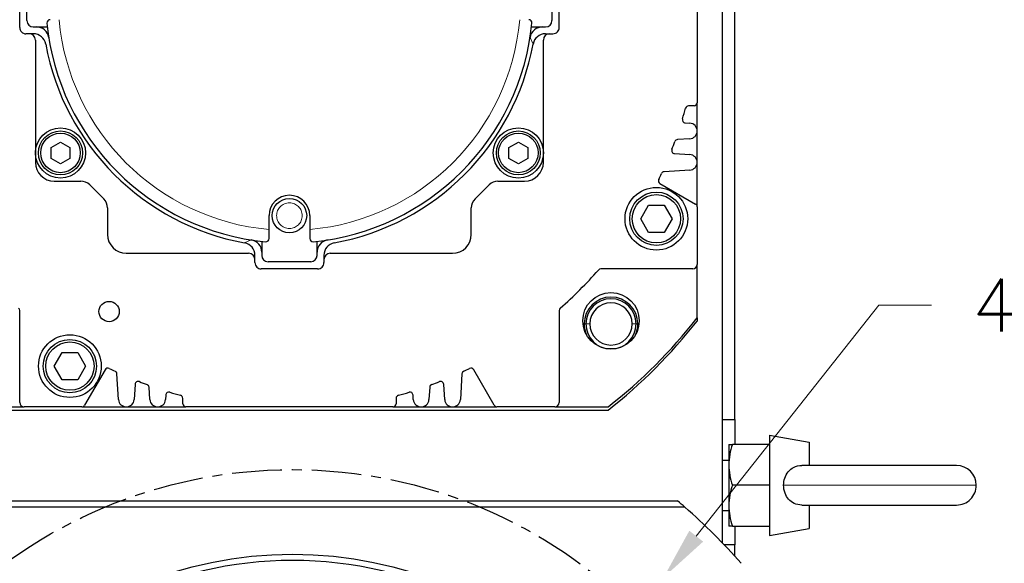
# Model space of a CAD drawing. Extents: x 0 to 1685, y -10 to 1188.
# Tile 11 of 21: x 1338 to 1495, y 561 to 648. Entities that reach past the tile are written whole.
import ezdxf

# ---------------------------------------------------------------- set-up
doc = ezdxf.new("R2010")
doc.units = 0
doc.header["$LTSCALE"] = 25.4
doc.linetypes.add('CENTER', pattern=[2, 1.25, -0.25, 0.25, -0.25])
doc.linetypes.add('DASHEDBIDOT', pattern=[12.4, 3, -3, 0.2, -3, 0.2, -3])
doc.layers.get('Defpoints').update_dxf_attribs({"linetype": 'CONTINUOUS'})
doc.layers.add('ATA-CENTER', color=133, linetype='CENTER')
doc.layers.add('ATA-DIM', color=252, linetype='CONTINUOUS', lineweight=25)
doc.layers.add('Layer0000', color=7, linetype='CONTINUOUS', lineweight=25)
doc.styles.get("Standard").update_dxf_attribs({"font": 'simplex.shx'})
doc.dimstyles.new('ata_A1', dxfattribs={"dimtxt": 4.2, "dimasz": 4.2, "dimexe": 2, "dimexo": 2, "dimgap": 2, "dimtad": 0, "dimtih": 1, "dimtoh": 1, "dimdec": 6, "dimdsep": 46, "dimtxsty": 'Standard', "dimcen": 0, "dimclrd": 252, "dimclre": 252, "dimclrt": 4, "dimadec": 6, "dimazin": 2, "dimtfac": 1, "dimtdec": 6, "dimtofl": 0, "dimtmove": 0, "dimatfit": 3, "dimfxl": 0, "dimtolj": 1, "dimtzin": 0, "dimlwd": 0, "dimlwe": 0, "dimarcsym": 0})

# ---------------------------------------------------------------- blocks, each defined once
blk = doc.blocks.new('*D12994')
at = {"layer": 'ATA-DIM', "color": 252, "lineweight": 0}
for p, q in [((1474.79, 602.2), (1445.68, 565.38)), ((1483.21, 602.2), (1474.79, 602.2))]:
    blk.add_line(p, q, dxfattribs=at)
at = {"layer": 'ATA-DIM', "color": 252}
blk.add_solid([(1444.58, 566.25), (1446.78, 564.51), (1440.47, 558.79)], dxfattribs=at)
at = {"layer": 'Defpoints', "color": 0}
for p in [(1440.47, 558.79), (1431.79, 547.81)]:
    blk.add_point(p, dxfattribs=at)
at = {"layer": 'ATA-DIM', "color": 4, "insert": (1526.19, 602.2), "char_height": 8.4, "attachment_point": 5}
blk.add_mtext('4-%%c14 THRU', dxfattribs=at)

msp = doc.modelspace()

# ---------------------------------------------------------------- linework, layer by layer
at = {"layer": 'ATA-CENTER', "ltscale": 0.25}
msp.add_circle((1381.3256742, 498.5007589), 77.5, dxfattribs=at)
at = {"layer": 'Layer0000', "color": 7, "linetype": 'Continuous', "lineweight": 25}
for p, q in [((1451.8256742, 584.0007589), (1451.8256742, 721.5007589)), ((1449.8256742, 719.5007589), (1449.8256742, 584.0007589)), ((1449.8256742, 718.5007589), (1449.8256742, 564.3243869)), ((1445.8256742, 667.5007589), (1445.8256742, 634.5007589)), ((1337.8256742, 646.5007589), (1337.8256742, 655.5007589)), ((1423.8256742, 646.5007589), (1423.8256742, 655.5007589)), ((1338.9756742, 647.6007589), (1338.9756742, 654.4007589)), ((1422.6756742, 654.4007589), (1422.6756742, 647.6007589)), ((1339.3256742, 645.5007589), (1338.8268414, 645.5007589)), ((1340.0090109, 645.5007589), (1339.3256742, 645.5007589)), ((1339.9756742, 646.6007589), (1342.2256418, 646.6007589)), ((1419.4257066, 646.6007589), (1421.6756742, 646.6007589)), ((1421.6423375, 645.5007589), (1422.3256742, 645.5007589)), ((1422.3256742, 645.5007589), (1422.8256742, 645.5007589)), ((1340.3256742, 644.5007589), (1340.3256742, 625.0007589)), ((1421.3256742, 625.0007589), (1421.3256742, 644.5007589)), ((1445.8256742, 630.0007589), (1445.8256742, 634.5007589)), ((1445.3256742, 634.0007589), (1444.4633203, 634.0007589)), ((1443.9377819, 631.2921099), (1444.6519849, 631.2484274)), ((1445.8256742, 625.0007589), (1445.8256742, 630.0007589)), ((1342.8305742, 627.3667843), (1344.3305742, 628.2328097)), ((1344.3305742, 628.2328097), (1345.8305742, 627.3667843)), ((1415.8207742, 627.3667843), (1417.3207742, 628.2328097)), ((1417.3207742, 628.2328097), (1418.8207742, 627.3667843)), ((1444.6519849, 628.7530904), (1442.7076838, 628.6341718)), ((1342.8305742, 625.6347335), (1342.8305742, 627.3667843)), ((1345.8305742, 627.3667843), (1345.8305742, 625.6347335)), ((1415.8207742, 625.6347335), (1415.8207742, 627.3667843)), ((1418.8207742, 627.3667843), (1418.8207742, 625.6347335)), ((1442.2355788, 626.3962211), (1444.6519849, 626.2484274)), ((1344.3305742, 624.7687081), (1342.8305742, 625.6347335)), ((1345.8305742, 625.6347335), (1344.3305742, 624.7687081)), ((1417.3207742, 624.7687081), (1415.8207742, 625.6347335)), ((1418.8207742, 625.6347335), (1417.3207742, 624.7687081)), ((1445.8256742, 617.9120838), (1445.8256742, 625.0007589)), ((1444.6519849, 623.7530904), (1440.5628421, 623.5029877)), ((1343.3256742, 622.0007589), (1347.5742471, 622.0007589)), ((1414.0771013, 622.0007589), (1418.3256742, 622.0007589)), ((1439.8918794, 621.6266369), (1445.5756742, 618.3450965)), ((1348.9884606, 621.4149725), (1351.2398878, 619.1635453)), ((1410.4114606, 619.1635453), (1412.6628878, 621.4149725)), ((1351.8256742, 617.7493318), (1351.8256742, 613.5007589)), ((1409.8256742, 613.5007589), (1409.8256742, 617.7493318)), ((1436.8256898, 616.0007589), (1438.075682, 618.1658089)), ((1438.075682, 618.1658089), (1440.5756664, 618.1658089)), ((1440.5756664, 618.1658089), (1441.8256586, 616.0007589)), ((1445.8256742, 617.9120838), (1445.8256742, 608.7007589)), ((1377.5756742, 614.2943562), (1377.5756742, 616.5007589)), ((1384.0756742, 616.5007589), (1384.0756742, 614.2943562)), ((1438.075682, 613.8357089), (1436.8256898, 616.0007589)), ((1441.8256586, 616.0007589), (1440.5756664, 613.8357089)), ((1377.5756742, 612.8345435), (1377.5756742, 614.2943562)), ((1384.0756742, 614.2943562), (1384.0756742, 612.8345435)), ((1440.5756664, 613.8357089), (1438.075682, 613.8357089)), ((1376.4256742, 612.4007265), (1376.4256742, 610.1507589)), ((1385.2256742, 610.1507589), (1385.2256742, 612.4007265)), ((1354.8256742, 610.5007589), (1374.3256742, 610.5007589)), ((1375.3256742, 609.5007589), (1375.3256742, 610.1840956)), ((1375.3256742, 609.0007589), (1375.3256742, 609.5007589)), ((1384.2256742, 609.1507589), (1377.4256742, 609.1507589)), ((1386.3256742, 610.1840956), (1386.3256742, 609.5007589)), ((1386.3256742, 609.5007589), (1386.3256742, 609.0019261)), ((1387.3256742, 610.5007589), (1406.8256742, 610.5007589)), ((1385.3256742, 608.0007589), (1376.3256742, 608.0007589)), ((1445.1256742, 608.0007589), (1430.4618505, 608.0007589)), ((1445.8256742, 600.1947553), (1445.8256742, 608.7007589)), ((1337.8256742, 586.7007589), (1337.8256742, 601.3645826)), ((1423.8256742, 601.3645826), (1423.8256742, 586.7007589)), ((1445.8256742, 600.1947553), (1445.8256742, 599.6947553)), ((1343.3256898, 592.5007589), (1344.575682, 594.6658089)), ((1344.575682, 594.6658089), (1347.0756664, 594.6658089)), ((1347.0756664, 594.6658089), (1348.3256586, 592.5007589)), ((1344.575682, 590.3357089), (1343.3256898, 592.5007589)), ((1348.3256586, 592.5007589), (1347.0756664, 590.3357089)), ((1351.4515522, 591.9345537), (1348.1700118, 586.2507589)), ((1413.4813366, 586.2507589), (1410.1997961, 591.9345537)), ((1347.0756664, 590.3357089), (1344.575682, 590.3357089)), ((1353.5780057, 587.1744482), (1353.327903, 591.263591)), ((1408.3234454, 591.263591), (1408.0733427, 587.1744482)), ((1356.2211364, 589.5908543), (1356.0733427, 587.1744482)), ((1358.5780057, 587.1744482), (1358.4590871, 589.1187493)), ((1403.1922612, 589.1187493), (1403.0733427, 587.1744482)), ((1405.5780057, 587.1744482), (1405.430212, 589.5908543)), ((1361.1170252, 587.8886512), (1361.0733427, 587.1744482)), ((1363.8256742, 586.5007589), (1363.8256742, 587.3631128)), ((1397.8256742, 587.3631128), (1397.8256742, 586.5007589)), ((1400.5780057, 587.1744482), (1400.5343232, 587.8886512)), ((1330.0196706, 586.0007589), (1338.5256742, 586.0007589)), ((1330.0196706, 585.5007589), (1431.6316778, 585.5007589)), ((1347.7369991, 586.0007589), (1338.5256742, 586.0007589)), ((1347.7369991, 586.0007589), (1354.8256742, 586.0007589)), ((1354.8256742, 586.0007589), (1359.8256742, 586.0007589)), ((1359.8256742, 586.0007589), (1364.3256742, 586.0007589)), ((1397.3256742, 586.0007589), (1364.3256742, 586.0007589)), ((1397.3256742, 586.0007589), (1401.8256742, 586.0007589)), ((1401.8256742, 586.0007589), (1406.8256742, 586.0007589)), ((1406.8256742, 586.0007589), (1413.9143493, 586.0007589)), ((1423.1256742, 586.0007589), (1413.9143493, 586.0007589)), ((1423.1256742, 586.0007589), (1431.6316778, 586.0007589)), ((1449.8256742, 584.0007589), (1451.8256742, 584.0007589)), ((1451.8256742, 584.0007589), (1451.8256742, 580.0007589)), ((1457.3756742, 581.5007589), (1463.6756743, 580.3898989)), ((1457.3756742, 581.5007589), (1457.3756742, 573.5007589)), ((1450.8756742, 580.0007589), (1450.8756742, 576.7507589)), ((1450.8756742, 580.0007589), (1451.4562308, 580.0007589)), ((1457.3756742, 580.0007589), (1451.4562308, 580.0007589)), ((1463.6756742, 580.3898989), (1463.6756742, 576.6507589)), ((1449.8256742, 577.5007589), (1450.8756742, 577.5007589)), ((1450.8756742, 576.7507589), (1450.8756742, 570.2507589)), ((1487.1756741, 576.6507589), (1462.5182709, 576.6507589)), ((1457.3756742, 573.5007589), (1451.4562308, 573.5007589)), ((1457.3756742, 573.5007589), (1457.3756742, 565.5007589)), ((1319.9355284, 571.0007589), (1442.71582, 571.0007589)), ((1443.8776559, 570.0007608), (1320.304599, 570.0012224)), ((1450.8756742, 570.2507589), (1450.8756742, 567.0007589)), ((1462.5144498, 570.3507589), (1487.1756742, 570.3507589)), ((1463.6756742, 570.3507589), (1463.6756742, 566.6116189)), ((1449.8256742, 569.5007589), (1450.8756742, 569.5007589)), ((1451.4562308, 567.0007589), (1450.8756742, 567.0007589)), ((1451.4562308, 567.0007589), (1457.3756742, 567.0007589)), ((1451.8256742, 567.0007589), (1451.8256742, 564.0007589)), ((1457.3756743, 565.5007589), (1463.6756743, 566.6116189)), ((1451.8256742, 564.0007589), (1450.1351939, 564.0007589)), ((1451.8256742, 562.1776778), (1451.8256742, 564.0007589))]:
    msp.add_line(p, q, dxfattribs=at)
at = {"layer": 'Layer0000', "color": 251, "linetype": 'DASHEDBIDOT', "lineweight": 18}
for p, q in [((1419.1959112, 644.9141005), (1419.6752693, 643.8622047)), ((1373.68712, 612.1511637), (1374.7390158, 612.6305219)), ((1427.8159158, 599.2355173), (1428.7159158, 599.2355173)), ((1435.4659158, 599.2355173), (1436.3659158, 599.2355173)), ((1490.3256742, 573.5007589), (1459.6091489, 573.5007589))]:
    msp.add_line(p, q, dxfattribs=at)
at = {"layer": 'Layer0000', "color": 7, "linetype": 'Continuous', "lineweight": 25}
for centre, radius in [((1344.3305742, 626.5007589), 4), ((1344.3305742, 626.5007589), 3.4999962), ((1344.3305742, 626.5007589), 3.15), ((1417.3207742, 626.5007589), 4), ((1417.3207742, 626.5007589), 3.4999962), ((1417.3207742, 626.5007589), 3.15), ((1439.3256742, 616.0007589), 5), ((1439.3256742, 616.0007589), 4.25), ((1380.8256742, 616.5007589), 2.75), ((1439.3256742, 616.0007589), 3.85), ((1352.0756742, 601.2042982), 1.621), ((1432.0909158, 599.7355173), 4.5), ((1345.8256742, 592.5007589), 5), ((1345.8256742, 592.5007589), 4.25), ((1345.8256742, 592.5007589), 3.85), ((1381.3256742, 498.5007589), 64)]:
    msp.add_circle(centre, radius, dxfattribs=at)
at = {"layer": 'Layer0000', "color": 251, "linetype": 'DASHEDBIDOT', "lineweight": 18}
msp.add_circle((1380.8256742, 616.5007589), 2.0416668, dxfattribs=at)
at = {"layer": 'Layer0000', "color": 7, "linetype": 'Continuous', "lineweight": 25}
for centre, radius, start, end in [((1339.9756742, 647.6007589), 1, 180, 270), ((1342.6594588, 647.2507589), 0.5, 90, 185.611552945), ((1380.8256742, 651.0007589), 38.85, 185.611552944, 264.388447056), ((1380.8256742, 651.0007589), 38.85, 275.611552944, 354.388447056), ((1418.9918896, 647.2507589), 0.5, 354.388447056, 90), ((1421.6756742, 647.6007589), 1, 270, 0), ((1338.8256742, 646.5007589), 1, 180, 270.066876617), ((1339.3256742, 644.5007589), 1, 0, 90), ((1340.0090109, 643.5007589), 2, 10.411869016, 90), ((1340.4801354, 644.6007589), 2, 9.01370695, 90), ((1421.171213, 644.6007589), 2, 90, 170.986290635), ((1421.6423375, 643.5007589), 2, 90, 169.588130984), ((1422.3256742, 644.5007589), 1, 90, 180), ((1422.8256742, 646.5007589), 1, 270, 316.167743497), ((1422.8256742, 646.5007589), 1, 316.168636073, 0), ((1380.8256742, 651.0007589), 39.5, 190.411869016, 259.588130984), ((1380.8256742, 651.0007589), 39.5, 280.411869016, 349.588130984), ((1445.3256742, 634.5007589), 0.5, 270, 0), ((1380.8256742, 651.0007589), 65.5, 343.078916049, 344.624043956), ((1444.4633203, 633.5007589), 0.5, 90, 164.624043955), ((1443.9683062, 631.7911773), 0.5, 163.078916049, 266.5), ((1444.5756742, 630.0007589), 1.25, 273.5, 86.5), ((1380.8256742, 651.0007589), 65.5, 338.577991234, 339.729707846), ((1442.738208, 628.1351044), 0.5, 93.5, 159.729707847), ((1442.266103, 626.8952885), 0.5, 158.577991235, 266.5), ((1343.3256742, 625.0007589), 3, 180, 270), ((1418.3256742, 625.0007589), 3, 270, 0), ((1444.5756742, 625.0007589), 1.25, 273.5, 86.5), ((1380.8256742, 651.0007589), 65.5, 333.991680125, 334.900309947), ((1440.5933664, 623.0039203), 0.5, 93.5, 154.900309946), ((1347.5742471, 620.0007589), 2, 45, 90), ((1414.0771013, 620.0007589), 2, 90, 135), ((1440.1418794, 622.0596496), 0.5, 153.991680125, 240), ((1349.8256742, 617.7493318), 2, 0, 45), ((1380.8256742, 616.5007589), 3.25, 0, 180), ((1411.8256742, 617.7493318), 2, 135, 180), ((1445.3256742, 617.9120838), 0.5, 0, 60), ((1354.8256742, 613.5007589), 3, 180, 270), ((1374.4256742, 610.6552201), 2, 0, 80.986290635), ((1377.0756742, 612.8345435), 0.5, 264.388447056, 0), ((1384.5756742, 612.8345435), 0.5, 180, 275.611552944), ((1387.2256742, 610.6552201), 2, 99.01370695, 180), ((1406.8256742, 613.5007589), 3, 270, 0), ((1373.3256742, 610.1840956), 2, 0, 79.588130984), ((1388.3256742, 610.1840956), 2, 100.411869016, 180), ((1374.3256742, 609.5007589), 1, 0, 90), ((1377.4256742, 610.1507589), 1, 180, 270), ((1384.2256742, 610.1507589), 1, 270, 0), ((1387.3256742, 609.5007589), 1, 90, 180), ((1376.3256742, 609.0007589), 1, 180, 226.167743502), ((1376.3256742, 609.0007589), 1, 226.168636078, 270), ((1385.3256742, 609.0007589), 1, 270, 0.0668766), ((1380.8256742, 651.0007589), 65.5, 311.230577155, 318.769422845), ((1430.4618505, 607.5007589), 0.5, 90, 138.769422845), ((1445.1256742, 608.7007589), 0.7, 270, 0), ((1432.0909158, 599.235457), 4.275, 0.000807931, 179.999192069), ((1432.0909158, 599.2355173), 4, 0, 180), ((1337.3256742, 601.3645826), 0.5, 0, 48.769422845), ((1424.3256742, 601.3645826), 0.5, 131.230577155, 180), ((1432.0909158, 599.2355173), 3.375, 0, 180), ((1380.8256742, 651.0007589), 82.5, 308.012279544, 321.987720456), ((1380.8256742, 650.5007589), 82.5, 308.012279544, 321.987720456), ((1432.0449309, 599.2268328), 4.229024, 179.882340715, 203.987689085), ((1432.0909158, 599.2355173), 4, 180, 0), ((1432.0909158, 599.2355173), 3.375, 180, 0), ((1432.1369008, 599.2268328), 4.229024, 336.012310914, 0.117659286), ((1351.8845649, 591.6845537), 0.5, 63.991680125, 150), ((1380.8256742, 651.0007589), 65.5, 243.991680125, 244.900309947), ((1380.8256742, 651.0007589), 65.5, 295.099690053, 296.008319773), ((1409.7667834, 591.6845537), 0.5, 30, 116.008333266), ((1352.8288356, 591.2330667), 0.5, 3.5, 64.900309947), ((1408.8225128, 591.2330667), 0.5, 115.099690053, 176.5), ((1356.7202038, 589.56033), 0.5, 68.577991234, 176.5), ((1380.8256742, 651.0007589), 65.5, 248.577991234, 249.729707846), ((1357.9600197, 589.088225), 0.5, 3.5, 69.729707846), ((1403.6913286, 589.088225), 0.5, 110.270292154, 176.5), ((1380.8256742, 651.0007589), 65.5, 290.270292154, 291.422008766), ((1404.9311446, 589.56033), 0.5, 3.5, 111.422008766), ((1354.8256742, 587.2507589), 1.25, 183.5, 356.5), ((1359.8256742, 587.2507589), 1.25, 183.5, 356.5), ((1361.6160926, 587.8581269), 0.5, 73.078916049, 176.5), ((1380.8256742, 651.0007589), 65.5, 253.078916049, 254.624043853), ((1363.3256742, 587.3631128), 0.5, 0, 74.624057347), ((1398.3256742, 587.3631128), 0.5, 105.375956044, 180), ((1380.8256742, 651.0007589), 65.5, 285.375956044, 286.921083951), ((1400.0352558, 587.8581269), 0.5, 3.5, 106.921083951), ((1401.8256742, 587.2507589), 1.25, 183.5, 356.5), ((1406.8256742, 587.2507589), 1.25, 183.5, 356.5), ((1338.5256742, 586.7007589), 0.7, 180, 270), ((1347.7369991, 586.5007589), 0.5, 270, 330), ((1364.3256742, 586.5007589), 0.5, 180, 270), ((1397.3256742, 586.5007589), 0.5, 270, 0), ((1413.9143493, 586.5007589), 0.5, 210, 270), ((1423.1256742, 586.7007589), 0.7, 270, 0), ((1461.0419099, 576.611589), 10.1671883, 160.528139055, 179.215702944), ((1461.0419099, 576.8899288), 10.1671883, 180.784297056, 199.471860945), ((1487.1756742, 573.5007589), 3.15, 0, 90), ((1461.0419099, 570.111589), 10.1671883, 160.528139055, 179.215702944), ((1487.1756742, 573.5007589), 3.15, 269.999999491, 0), ((1381.3256742, 498.5007589), 95, 48.81885048, 49.743387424), ((1381.3256742, 498.5007589), 95, 41.181149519, 48.818849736), ((1461.0419099, 570.3899288), 10.1671883, 180.784297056, 199.471860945), ((1381.3256742, 498.5007589), 63, 63.640279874, 116.359724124)]:
    msp.add_arc(centre, radius, start, end, dxfattribs=at)
at = {"layer": 'Layer0000', "color": 251, "linetype": 'DASHEDBIDOT', "lineweight": 18}
for start, end in [(185.059797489, 264.940202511), (275.059797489, 354.940202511)]:
    msp.add_arc((1380.8256742, 651.0007589), 36.85, start, end, dxfattribs=at)
at = {"layer": 'Layer0000', "color": 7, "linetype": 'Continuous', "lineweight": 25}
for points, knots in [([(1459.6091484, 573.5007589), (1459.6090555, 574.2913095), (1459.8606424, 575.0715838), (1460.575029, 575.9459307), (1460.87095, 576.185889), (1461.608597, 576.5542456), (1462.0549824, 576.6511233), (1462.5166279, 576.6507698)], [0, 0, 0, 0, 0.23780065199, 0.23780065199, 0.35989357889, 0.35989357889, 0.50150898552, 0.50150898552, 0.50150898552, 0.50150898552]), ([(1462.5142585, 570.3507418), (1462.0818926, 570.3507933), (1461.6644413, 570.4353128), (1460.612321, 570.9203187), (1460.1036494, 571.5084091), (1459.6848578, 572.6299709), (1459.6091998, 573.0637494), (1459.6091484, 573.5007589)], [0.11957891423, 0.11957891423, 0.11957891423, 0.11957891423, 0.25216543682, 0.25216543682, 0.48937751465, 0.48937751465, 0.62083163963, 0.62083163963, 0.62083163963, 0.62083163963])]:
    msp.add_open_spline(points, degree=3, knots=knots, dxfattribs=at)

# ---------------------------------------------------------------- dimensions: what is measured, and where the dimension line sits
at = {"layer": 'ATA-DIM'}
dim = msp.add_diameter_dim_2p(p1=(1431.7851701, 547.8103332), p2=(1440.4677294, 558.7927357), text='4-<> THRU', dimstyle='ata_A1', override={"dimscale": 2, "dimtp": 0.1, "dimtm": 0.1, "dimtfac": 0.71, "dimtdec": 3, "dimtolj": 0, "dimtzin": 8}, dxfattribs=at)
dim.commit()
dim.dimension.update_dxf_attribs({"geometry": '*D12994', "text_midpoint": (1526.1851762, 602.2002147), "dimtype": 163})

doc.saveas('drawing.dxf')
